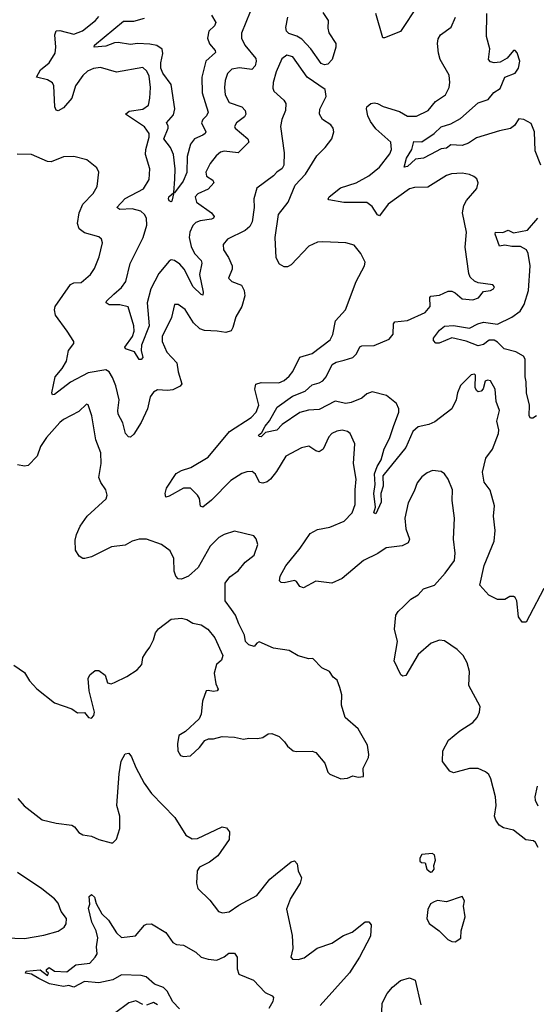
# Model space of a CAD drawing. Extents: x 2199565 to 2323334, y 894172 to 1018966.
# Tile 139 of 256: x 2304518 to 2307444, y 936728 to 942310. Entities that reach past the tile are written whole.
import ezdxf

# ---------------------------------------------------------------- set-up
doc = ezdxf.new("R2010")
doc.units = 0

msp = doc.modelspace()

# ---------------------------------------------------------------- linework, layer by layer
at = {"layer": '0CON10XD'}
for points in [[(2306775.6, 942395), (2306675, 942243.9), (2306585, 942207.1), (2306575, 942207.8), (2306535.8, 942345)], [(2305549.8, 940930.2), (2305536.4, 940865), (2305557.3, 940765), (2305555, 940748.8), (2305545, 940751.9), (2305501.1, 940795), (2305450, 940895), (2305423.8, 940925), (2305395, 940945.4), (2305375, 940948.2), (2305365, 940941.2), (2305305, 940871.6), (2305260.5, 940785), (2305240, 940705), (2305250.5, 940575), (2305208.2, 940465), (2305205.9, 940435), (2305215.6, 940395), (2305205, 940382.9), (2305194.5, 940384.5), (2305167.1, 940427.1), (2305117.5, 940445), (2305114, 940454), (2305156.2, 940513.8), (2305165.9, 940545), (2305164.7, 940574.7), (2305131.9, 940681.9), (2305084.5, 940694.5), (2305025, 940693.9), (2305007.1, 940705), (2305008.6, 940715), (2305050, 940755), (2305095, 940792.1), (2305119.1, 940825), (2305142.4, 940927.6), (2305217.7, 941075), (2305237.3, 941145), (2305235.3, 941185.2), (2305225.2, 941205.2), (2305204.4, 941225), (2305155, 941238.4), (2305084.6, 941234.6), (2305067.5, 941245), (2305115, 941296), (2305218.5, 941351.5), (2305251.5, 941405), (2305255.4, 941465.4), (2305230.9, 941545), (2305232.7, 941575), (2305251.5, 941645), (2305250.5, 941665), (2305225, 941701.8), (2305117.5, 941775), (2305138, 941792), (2305215, 941802.8), (2305247.1, 941825), (2305255.5, 941864.5), (2305258.2, 941925), (2305250.9, 941990.9), (2305238.3, 942018.3), (2305215, 942039.4), (2305065, 942012.7), (2304975, 942038.8), (2304935, 942033.9), (2304901.7, 942018.3), (2304875, 941993.3), (2304833.8, 941935), (2304812.5, 941865), (2304765, 941810), (2304735, 941794), (2304725, 941796.7), (2304716.9, 941816.9), (2304710.9, 941935), (2304703.1, 941953.1), (2304675, 941969.5), (2304612.5, 941985), (2304635.6, 942025), (2304685.2, 942064.8), (2304718.8, 942121.2), (2304722.8, 942155), (2304716.2, 942225), (2304723.3, 942246.7), (2304745, 942248.9), (2304825, 942228.2), (2304872.6, 942247.4), (2304946.7, 942305), (2304965, 942327.5)], [(2305603.9, 942335), (2305628.8, 942295), (2305620.5, 942275), (2305589.5, 942245), (2305581.5, 942205), (2305593.4, 942173.4), (2305625.6, 942135), (2305626.9, 942125), (2305571.2, 942075), (2305550, 941985), (2305551.5, 941895), (2305584.5, 941785), (2305576.5, 941765), (2305554.1, 941745), (2305546.7, 941725), (2305571.1, 941675), (2305567.9, 941665), (2305554.5, 941655.5), (2305507.8, 941635), (2305484.4, 941605), (2305465.4, 941535), (2305465.2, 941444.8), (2305443.3, 941395), (2305395, 941328.8), (2305390, 941330), (2305378.6, 941281.4), (2305375, 941276.7), (2305365, 941283.8), (2305360, 941295), (2305361.9, 941305), (2305390, 941330), (2305396.6, 941406.6), (2305397.9, 941465), (2305389, 941545), (2305370.9, 941585), (2305334.6, 941635), (2305358.5, 941695), (2305358.6, 941708.6), (2305349.2, 941725), (2305389.2, 941770.8), (2305395.5, 941805), (2305375, 941943.3), (2305327.6, 942007.6), (2305316.7, 942035), (2305316.9, 942065), (2305328.8, 942118.8), (2305325, 942142.2), (2305295, 942163.3), (2305255, 942171.6), (2305185.3, 942174.7), (2305145, 942169.1), (2305075, 942180), (2305055, 942178.8), (2305005, 942159.7), (2304940, 942155), (2304941.9, 942165), (2305105, 942301.1), (2305165, 942302.1), (2305225, 942319.5)], [(2305823.1, 942355), (2305774.5, 942234.5), (2305774.5, 942205), (2305792.7, 942165), (2305855, 942090), (2305857.7, 942075), (2305851.2, 942048.8), (2305832.5, 942027.5), (2305762.9, 942037.1), (2305719.5, 942029.5), (2305695, 942005.7), (2305681.2, 941965), (2305677.2, 941925), (2305681.6, 941885), (2305705, 941840.5), (2305775.3, 941815.3), (2305795.6, 941795), (2305798.1, 941775), (2305791.4, 941758.6), (2305746, 941725), (2305734, 941705), (2305738, 941695), (2305809.6, 941635), (2305816.5, 941615), (2305755, 941555.5), (2305675, 941564.6), (2305655, 941558.8), (2305631, 941539), (2305596.6, 941495), (2305571.2, 941445), (2305575, 941422.2), (2305610.9, 941400.9), (2305616.4, 941385), (2305585, 941348.7), (2305526.3, 941323.7), (2305511.1, 941305), (2305520, 941275), (2305603.8, 941215), (2305619.5, 941195), (2305615.7, 941185), (2305605, 941179.6), (2305540.4, 941169.6), (2305515, 941159.6), (2305497.4, 941142.6), (2305480.4, 941105), (2305477.1, 941075), (2305488.8, 941025), (2305507.2, 940985), (2305546.2, 940945), (2305549.8, 940930.2)], [(2307487.5, 939085), (2307405, 938930), (2307385.9, 938894.1), (2307365, 938893.8), (2307342.9, 938925), (2307333.8, 939015), (2307323.9, 939033.9), (2307315, 939040), (2307295, 939040), (2307265, 939023.8), (2307223.6, 939023.6), (2307175, 939047.5), (2307123.9, 939103.9), (2307148.1, 939215), (2307206.2, 939353.8), (2307210.4, 939415), (2307200.8, 939495), (2307206.9, 939555), (2307182.2, 939642.2), (2307148.7, 939688.7), (2307139.1, 939745), (2307159.1, 939825), (2307196.9, 939875), (2307230.9, 939965), (2307232.2, 939985), (2307220.6, 940035), (2307235.4, 940095), (2307217.3, 940145), (2307210.5, 940215), (2307185, 940262), (2307167.1, 940267.1), (2307155, 940260), (2307142.4, 940217.6), (2307131.1, 940205), (2307115, 940201.2), (2307105, 940207.1), (2307097.8, 940225), (2307100, 940295), (2307095, 940300), (2307075, 940296.5), (2307014.5, 940235.5), (2306998.1, 940195), (2306990.8, 940155), (2306965, 940103.8), (2306869.6, 940030.4), (2306835.3, 940014.8), (2306775, 940001.6), (2306744.6, 939975), (2306704.7, 939885.3), (2306575.3, 939725), (2306576.4, 939665), (2306563.1, 939625), (2306564.6, 939575), (2306535, 939508.8), (2306524.6, 939514.6), (2306532.9, 939547.1), (2306524.2, 939625), (2306531.1, 939675), (2306527.4, 939735), (2306541.9, 939778.1), (2306564.8, 939815), (2306583, 939877), (2306611.8, 939935), (2306636.1, 940003.9), (2306665.5, 940085), (2306665.7, 940105), (2306652, 940135), (2306595, 940180), (2306515, 940201.2), (2306485, 940190), (2306455, 940163.8), (2306395, 940139.2), (2306364.4, 940134.4), (2306305, 940146.9), (2306215, 940099.8), (2306153.2, 940096.8), (2306105, 940083.8), (2306005, 940014.7), (2305975, 939983.6), (2305909.8, 939970.2), (2305885, 939945.8), (2305875, 939946.7), (2305870.8, 939955), (2305889.4, 939970.6), (2305907.5, 940005), (2305933.6, 940036.4), (2305975.9, 940114.1), (2306063.7, 940176.3), (2306135.6, 940205), (2306175, 940240.8), (2306215, 940251.2), (2306235, 940262.8), (2306253.8, 940285), (2306287.9, 940355), (2306310.6, 940369.4), (2306355, 940379.3), (2306405.5, 940395), (2306425.4, 940415), (2306444.8, 940455.2), (2306455, 940462.1), (2306525, 940462.7), (2306610.5, 940499.5), (2306633.1, 940526.9), (2306634.5, 940585.5), (2306642.1, 940597.9), (2306715, 940604.4), (2306815, 940649.4), (2306842.7, 940685), (2306841.5, 940735), (2306846.4, 940743.6), (2306895, 940747.8), (2306945, 940770.4), (2306965, 940770.4), (2306985, 940762.2), (2307025, 940727.5), (2307085, 940722.1), (2307116.1, 940733.9), (2307145, 940769.2), (2307185, 940775.8), (2307201.2, 940785), (2307208, 940795), (2307197.4, 940807.4), (2307115, 940817.5), (2307095, 940827.3), (2307070.3, 940850.3), (2307061.5, 940871.5), (2307041.1, 941021.1), (2307049.3, 941105), (2307026.9, 941215), (2307032.8, 941257.2), (2307049.2, 941285), (2307107.2, 941352.8), (2307115.7, 941385.7), (2307107.9, 941407.9), (2307090.9, 941420.9), (2307065, 941432.5), (2307025, 941439.2), (2306964.2, 941435.8), (2306935, 941427.5), (2306829.8, 941360.2), (2306755, 941358.9), (2306725, 941350.9), (2306605, 941264.4), (2306555, 941198.1), (2306545, 941203.1), (2306515, 941250.5), (2306485, 941273.6), (2306353.2, 941273.2), (2306268, 941288), (2306264.2, 941295), (2306270, 941305), (2306335, 941356.7), (2306424, 941385), (2306495.3, 941424.7), (2306555.2, 941474.8), (2306615, 941550.6), (2306623.3, 941575), (2306619.6, 941615), (2306535, 941691.9), (2306505, 941733.3), (2306489.2, 941765), (2306482.2, 941805), (2306485, 941815.8), (2306506.7, 941835), (2306525, 941839.4), (2306545, 941835.5), (2306577.5, 941817.5), (2306668.8, 941788.8), (2306715, 941762.9), (2306765, 941763.6), (2306831.4, 941795), (2306873.1, 941846.9), (2306929.2, 941885), (2306950.6, 941925), (2306954.4, 941955), (2306950, 941995), (2306899.2, 942085), (2306889.5, 942119.5), (2306884.6, 942175), (2306889.1, 942200.9), (2306901.4, 942225), (2306962.7, 942267.3), (2306987.1, 942325)], [(2306235, 942350.6), (2306264.7, 942305), (2306262.7, 942262.7), (2306268.5, 942235), (2306308.9, 942175), (2306308.9, 942155), (2306287.1, 942085), (2306262.5, 942057.5), (2306245, 942054.6), (2306225, 942061.5), (2306167.5, 942145), (2306115, 942198.9), (2306087.6, 942217.6), (2306041.5, 942231.5), (2306028.6, 942245), (2306025.3, 942265.3), (2306035.8, 942325)], [(2307469.7, 941485), (2307437.2, 941567.2), (2307433.3, 941675), (2307415, 941720.7), (2307372.7, 941745), (2307345, 941747.3), (2307320.5, 941709.5), (2307297.1, 941692.9), (2307235, 941680.3), (2307105, 941641), (2307059.2, 941610.8), (2307025, 941596.2), (2306959.7, 941600.3), (2306935, 941582.3), (2306905, 941578.1), (2306845.3, 941545), (2306805, 941524.5), (2306760.4, 941519.6), (2306715, 941478.5), (2306695, 941474.3), (2306708.3, 941525), (2306739.8, 941575), (2306750.9, 941619.1), (2306795, 941618.2), (2306865, 941664.8), (2306905, 941702.6), (2306960.8, 941719.1), (2307015, 941749.7), (2307115, 941837.9), (2307171.7, 941858.3), (2307203.2, 941896.8), (2307240.3, 941919.7), (2307265.8, 941984.2), (2307325, 942006.5), (2307342.9, 942035), (2307350, 942075), (2307335, 942122), (2307325, 942135.6), (2307314.7, 942135.3), (2307278.8, 942091.2), (2307239.2, 942069.2), (2307205, 942065.6), (2307185, 942071.9), (2307172.9, 942085), (2307181.5, 942145), (2307162.7, 942215), (2307164.6, 942345)], [(2307455, 937617.5), (2307440, 937645), (2307427.5, 937655), (2307385, 937661.2), (2307315, 937716.2), (2307258.3, 937728.3), (2307234.1, 937744.1), (2307215, 937772.5), (2307208, 937795), (2307216.7, 937855), (2307213.3, 937905), (2307187.4, 938007.4), (2307175, 938031.2), (2307156.8, 938046.8), (2307115, 938065.6), (2307065.7, 938064.3), (2306975, 938040), (2306955, 938050), (2306913.3, 938105), (2306913.8, 938165), (2306946.2, 938225), (2307011.1, 938278.9), (2307084.4, 938325.6), (2307108.8, 938355), (2307122, 938385), (2307125.9, 938415.9), (2307061.5, 938535), (2307065.6, 938615), (2307052.9, 938665), (2307030.6, 938705), (2306995, 938740), (2306925, 938788.1), (2306895, 938793.5), (2306848, 938775), (2306775, 938711.2), (2306705, 938592.5), (2306688.3, 938588.3), (2306677, 938597), (2306639.2, 938675), (2306657.1, 938785), (2306641.4, 938855), (2306648.1, 938935), (2306660.8, 938955), (2306693.8, 938985), (2306734, 939025), (2306775, 939050), (2306805, 939084.2), (2306867.5, 939105), (2306928.3, 939171.7), (2306980, 939245), (2306984.4, 939285), (2306975.8, 939365), (2306980.8, 939485), (2306966.9, 939585), (2306970, 939645), (2306945.8, 939705), (2306923.8, 939735), (2306905, 939748.8), (2306856.4, 939753.6), (2306825, 939742), (2306795, 939718), (2306770, 939685), (2306753, 939637), (2306719.1, 939570.9), (2306700, 939485), (2306704.5, 939424.5), (2306725.8, 939365), (2306718, 939345), (2306685, 939326.7), (2306593.2, 939316.8), (2306545.5, 939284.5), (2306465, 939244.2), (2306345, 939142), (2306285, 939116.2), (2306195, 939128), (2306125, 939088.8), (2306105, 939096.7), (2306085.5, 939125.5), (2306075, 939130.8), (2306015, 939116.9), (2305998.8, 939118.8), (2305989.5, 939129.5), (2305993.3, 939155), (2306025, 939214.3), (2306106.7, 939315), (2306163.1, 939396.9), (2306205, 939420.6), (2306275, 939432.7), (2306355, 939467.3), (2306401.1, 939515), (2306417.4, 939562.6), (2306417.3, 939645), (2306424.5, 939705), (2306407.8, 939795), (2306415.6, 939905), (2306389.2, 939965), (2306375, 939975.6), (2306345, 939983.1), (2306315, 939978.1), (2306285, 939964.3), (2306268.1, 939945), (2306236.9, 939875), (2306215, 939860), (2306195.5, 939865.5), (2306155, 939892.9), (2306113.8, 939883.8), (2306025, 939835.8), (2305971.9, 939748.1), (2305938.1, 939705), (2305919.4, 939690.6), (2305895, 939681.9), (2305875.6, 939685.6), (2305853.3, 939733.3), (2305835, 939749.2), (2305805, 939747.5), (2305775, 939737.1), (2305713.1, 939696.9), (2305605, 939585.7), (2305555, 939546), (2305542.4, 939552.4), (2305536.7, 939595), (2305525.6, 939615), (2305485, 939654.4), (2305445, 939654.5), (2305365, 939608.8), (2305345, 939603.8), (2305341.2, 939625), (2305350, 939655), (2305403.3, 939736.7), (2305434.7, 939755.3), (2305487.7, 939772.3), (2305585, 939829.6), (2305705.2, 939974.8), (2305829.6, 940055), (2305856.5, 940085), (2305871.8, 940125), (2305848.7, 940215), (2305855.3, 940244.7), (2305885, 940253.1), (2305985, 940251.8), (2306015, 940263.8), (2306045, 940288.5), (2306065.5, 940315), (2306103.7, 940396.4), (2306175, 940417.3), (2306275.6, 940495), (2306290.6, 940525), (2306306.9, 940603.1), (2306362.5, 940665), (2306424.1, 940825.9), (2306471.2, 940915), (2306473.8, 940935), (2306450, 940985), (2306412.3, 941032.3), (2306365.8, 941045.8), (2306235, 941050.8), (2306205, 941049.2), (2306155, 941025.7), (2306055, 940920), (2306035, 940909.2), (2306015, 940909.2), (2305990, 940925), (2305970.3, 940960.3), (2305965.7, 941075), (2305984, 941205), (2306038.6, 941275), (2306077.5, 941372.5), (2306137.1, 941435), (2306200.9, 941539.1), (2306248, 941585), (2306286.7, 941635), (2306298, 941675), (2306294, 941695), (2306280.8, 941715), (2306233.8, 941743.8), (2306215.6, 941775), (2306217.8, 941802.2), (2306253.3, 941875), (2306248.6, 941915), (2306145.5, 941985), (2306065, 942098.9), (2306031.7, 942108.3), (2306001.9, 942088.1), (2305970.4, 942015), (2305953.1, 941955), (2305951.5, 941921.5), (2305957.5, 941905), (2306014.1, 941854.1), (2306025.4, 941835), (2306022.5, 941795), (2306002.1, 941745), (2305994.5, 941705), (2306015.5, 941555.5), (2306013.1, 941485), (2306003.6, 941466.4), (2305973.6, 941446.4), (2305955.5, 941424.5), (2305860.8, 941355), (2305843.1, 941295), (2305846, 941245), (2305834.4, 941165), (2305821.9, 941138.1), (2305795, 941114.5), (2305694.2, 941065), (2305669.4, 941035), (2305672.2, 941005), (2305701.3, 940961.3), (2305721.2, 940915), (2305721.5, 940895), (2305701.2, 940845), (2305720, 940825), (2305774, 940805), (2305789.5, 940775), (2305792.7, 940745), (2305776.2, 940685), (2305741.5, 940625), (2305725.5, 940564.5), (2305715, 940546), (2305685, 940536.5), (2305635.3, 940545.3), (2305565, 940548.2), (2305537.8, 940557.8), (2305501.2, 940591.2), (2305455, 940666.9), (2305415, 940695.7), (2305394, 940696), (2305378.4, 940621.6), (2305325.4, 940515), (2305323.8, 940485), (2305351.5, 940425), (2305407.3, 940365), (2305414.7, 940314.7), (2305435.6, 940245), (2305426.7, 940233.3), (2305385, 940212.3), (2305355, 940207.5), (2305298, 940212), (2305275, 940198.6), (2305257.3, 940172.7), (2305241.8, 940105), (2305205, 940027.5), (2305165, 939960), (2305145, 939944), (2305134.5, 939944.5), (2305117.8, 939965), (2305100.9, 940025), (2305075, 940073.3), (2305072.5, 940095), (2305081.2, 940155), (2305061.8, 940235), (2305042.6, 940282.6), (2305023.4, 940313.4), (2305005, 940324.5), (2304905, 940308.3), (2304806.2, 940255), (2304715, 940185.7), (2304703.3, 940183.3), (2304698.9, 940195), (2304717.9, 940285), (2304758, 940332), (2304783.3, 940375), (2304794.5, 940435.5), (2304823.3, 940475), (2304823.3, 940485), (2304785.6, 940545), (2304721.1, 940635), (2304713.9, 940665), (2304718.5, 940685), (2304805, 940808.6), (2304825, 940818.1), (2304865, 940821.1), (2304918.6, 940865), (2304940.3, 940899.7), (2304968.1, 940965), (2304985.8, 941045), (2304980, 941065), (2304965, 941080), (2304885, 941100.9), (2304853.8, 941123.8), (2304844, 941155), (2304855.3, 941214.7)], [(2304855.3, 941214.7), (2304875.4, 941265), (2304932.9, 941325), (2304957.1, 941365), (2304965.8, 941445), (2304955, 941470), (2304897.5, 941515), (2304825, 941534), (2304765, 941531.9), (2304695, 941503.8), (2304675, 941506.5), (2304585, 941546.7), (2304503, 941547)], [(2307445.8, 940065), (2307425, 940051.4), (2307411.3, 940051.3), (2307403.9, 940063.9), (2307405.6, 940125.6), (2307388.1, 940195), (2307387.6, 940257.6), (2307381.4, 940285), (2307380.8, 940385), (2307372.4, 940402.4), (2307327.7, 940427.7), (2307262.5, 940445), (2307225, 940481.9), (2307205, 940493.5), (2307177.2, 940492.8), (2307145, 940469.2), (2307115, 940460.9), (2307047.7, 940487.7), (2306965, 940506), (2306894.5, 940475.5), (2306875, 940475.7), (2306861.2, 940491.2), (2306862.4, 940505), (2306895, 940550.6), (2306925, 940572.5), (2306975, 940576.4), (2307065, 940560.8), (2307113.4, 940586.6), (2307145, 940594.6), (2307225, 940584.4), (2307306.5, 940623.5), (2307352.6, 940657.4), (2307374.6, 940695), (2307400.7, 940775), (2307408.9, 940915), (2307398.5, 940985), (2307387.8, 941005), (2307355, 941023.6), (2307305, 941024.7), (2307265, 941031.3), (2307235, 941026.9), (2307210.8, 941095), (2307213.3, 941105), (2307255, 941104.2), (2307285, 941117.1), (2307315, 941102.5), (2307395, 941117.1), (2307452.6, 941185)], [(2304485, 938651.2), (2304545, 938608.8), (2304572.6, 938562.6), (2304615, 938516), (2304715, 938438), (2304813, 938403), (2304845, 938381.2), (2304885, 938383.3), (2304907.5, 938355), (2304925, 938351.2), (2304937.5, 938365), (2304940.8, 938385), (2304911.1, 938505), (2304906, 938575), (2304914.2, 938595.8), (2304945, 938620), (2304965, 938620), (2305001.2, 938595), (2305015, 938550), (2305035, 938546), (2305055, 938552.5), (2305125, 938585.8), (2305182.5, 938625), (2305209.2, 938655), (2305215.9, 938694.1), (2305233.8, 938725), (2305255, 938753.3), (2305276, 938795), (2305286.2, 938835), (2305303.1, 938856.9), (2305375, 938912.5), (2305435, 938916.7), (2305465, 938910), (2305498.3, 938888.3), (2305545, 938878.8), (2305583.3, 938855), (2305623.3, 938805), (2305667.5, 938705), (2305660.7, 938679.3), (2305633.3, 938655), (2305620, 938605), (2305628.8, 938545), (2305641.2, 938515), (2305636.7, 938505), (2305615, 938500.8), (2305585, 938508), (2305573.3, 938505), (2305553.9, 938446.1), (2305546.4, 938373.6), (2305533.6, 938346.4), (2305457.5, 938275), (2305418.3, 938251.7), (2305411.2, 938205), (2305413.8, 938165), (2305429.3, 938139.3), (2305445, 938133.3), (2305485, 938137.5), (2305536.7, 938185), (2305566.4, 938223.6), (2305587, 938233), (2305615, 938232.5), (2305663.9, 938246.1), (2305735, 938242), (2305785, 938231.2), (2305815, 938237.5), (2305865, 938234.3), (2305895, 938240.8), (2305925, 938262.5), (2305945, 938264.3), (2305987, 938247), (2306017.1, 938217.1), (2306035, 938192.5), (2306066.1, 938166.1), (2306085, 938161.2), (2306174.1, 938164.1), (2306195, 938156.7), (2306245.7, 938095.7), (2306263.3, 938045), (2306275, 938033.8), (2306337, 938007), (2306375, 938011.2), (2306405, 938023.3), (2306435, 938016.7), (2306465, 938020), (2306463, 938067), (2306493.3, 938126.7), (2306496.1, 938143.9), (2306487.3, 938197.3), (2306435, 938290), (2306362, 938355), (2306340, 938425), (2306342.7, 938482.7), (2306332, 938525), (2306316.2, 938565), (2306293, 938583), (2306272.5, 938615), (2306230, 938635), (2306178.3, 938688.3), (2306155, 938687.5), (2306095, 938703.3), (2306045, 938733.3), (2305955, 938747.5), (2305875, 938782.5), (2305860, 938775), (2305845, 938756.7), (2305815, 938766), (2305796.2, 938785), (2305791.7, 938821.7), (2305758, 938885), (2305740, 938935), (2305716.9, 938966.9), (2305680.6, 939015), (2305682.2, 939115), (2305708.5, 939151.5), (2305755, 939185.8), (2305795, 939234), (2305845.8, 939275), (2305865.8, 939335), (2305857.7, 939367.7), (2305843.9, 939383.9), (2305735, 939410.8), (2305675, 939391.9), (2305645, 939375.6), (2305595.8, 939325), (2305528, 939205), (2305474.3, 939155.7), (2305435, 939138.8), (2305415, 939141.2), (2305401.2, 939155), (2305393, 939183), (2305391.4, 939255), (2305369.5, 939299.5), (2305320, 939335), (2305235, 939364.5), (2305195, 939364.5), (2305155, 939353.5), (2305115, 939330.4), (2305038.3, 939321.7), (2304925, 939265.8), (2304886.1, 939256.1), (2304875, 939256.2), (2304855, 939268.8), (2304833.6, 939303.6), (2304831.3, 939358.7), (2304839.1, 939390.9), (2304860.7, 939439.3), (2304899.2, 939495), (2305006.9, 939593.1), (2305012.5, 939615), (2305006.2, 939645), (2304976.7, 939686.7), (2304966.7, 939715), (2304979.5, 939795), (2304977.3, 939855), (2304948.8, 939928.8), (2304925.5, 940065), (2304905, 940127.5), (2304895, 940130), (2304851.7, 940088.3), (2304765, 940043.5), (2304745, 940026.7), (2304668.6, 939941.4), (2304635, 939890), (2304615.8, 939835), (2304565, 939782.5), (2304545, 939780), (2304505, 939787.5)], [(2304506, 937895), (2304542.6, 937852.6), (2304645, 937774.4), (2304725, 937755.5), (2304813.5, 937743.5), (2304827.5, 937735), (2304852.9, 937702.9), (2304875, 937689.1), (2304925, 937681.9), (2304965, 937663.1), (2305035, 937643.8), (2305045, 937644), (2305065.6, 937665), (2305085.5, 937725.5), (2305084.4, 937795), (2305068.6, 937855), (2305080.6, 938035), (2305092.8, 938107.2), (2305115, 938148.8), (2305135, 938152.5), (2305151.2, 938131.2), (2305175, 938071.2), (2305222.2, 937982.2), (2305263.3, 937923.3), (2305396.6, 937786.6), (2305457.8, 937687.8), (2305495, 937667.3), (2305525, 937667.5), (2305665, 937733.8), (2305688.3, 937728.3), (2305706, 937706), (2305705, 937663.3), (2305639.5, 937570.5), (2305592, 937535), (2305536.2, 937505), (2305522.5, 937485), (2305518.8, 937415), (2305526.7, 937385), (2305595, 937319.2), (2305644.6, 937254.6), (2305666.5, 937246.5), (2305705, 937252.5), (2305758.8, 937291.2), (2305860, 937345), (2305935, 937437.1), (2305965.8, 937465)], [(2307450, 937965), (2307435.7, 937905), (2307438.6, 937885), (2307452.7, 937852.7)], [(2306845, 937477.5), (2306855, 937480), (2306866.1, 937493.9), (2306863.3, 937515), (2306873.3, 937545), (2306867.5, 937575), (2306855, 937583.3), (2306795, 937577.5), (2306783.6, 937556.4), (2306785, 937540), (2306793, 937533), (2306815, 937530), (2306823.6, 937493.6), (2306845, 937477.5)], [(2305965.8, 937465), (2306055, 937536.2), (2306075, 937542.5), (2306088.8, 937525), (2306096, 937485), (2306113.8, 937445), (2306106, 937415), (2306052, 937328), (2306028.3, 937268.3), (2306061.7, 937118.3), (2306064, 937045), (2306053.3, 936995), (2306062.5, 936985), (2306095, 936982.5), (2306128.3, 936991.7), (2306203.2, 937046.8), (2306285, 937075.7), (2306351.7, 937118.3), (2306401.9, 937138.1), (2306475, 937196.2), (2306495, 937196.7), (2306509.2, 937179.2), (2306504, 937115), (2306443.1, 936995), (2306385, 936906), (2306219.1, 936720.9)], [(2304435, 937104.4), (2304545, 937102.2), (2304655, 937120), (2304735, 937143.5), (2304769.2, 937165), (2304781.4, 937185), (2304783.1, 937215), (2304753.3, 937255), (2304735, 937301.2), (2304715, 937325.7), (2304642.9, 937382.9), (2304505, 937475.4)], [(2305422.2, 936702.2), (2305385, 936742.3), (2305352.3, 936802.3), (2305332.9, 936822.9), (2305281.9, 936841.9), (2305233.5, 936883.5), (2305205, 936892.2), (2305095, 936895.4), (2305045, 936866.2), (2304965, 936850.4), (2304885, 936857.1), (2304825, 936826.4), (2304795, 936834.5), (2304765, 936829.1), (2304686.7, 936845), (2304625, 936873.8), (2304585, 936899.2), (2304550, 936905), (2304554, 936916), (2304633.3, 936923.3), (2304675, 936892.5), (2304680, 936905), (2304670, 936915), (2304670, 936925), (2304685, 936937.5), (2304715, 936916.7), (2304785, 936912), (2304835, 936951.9), (2304915, 936961.4), (2304945.8, 936995), (2304955.6, 937015), (2304952.1, 937055), (2304960, 937105), (2304950.6, 937145), (2304925.6, 937194.4), (2304906.7, 937273.3), (2304914.1, 937295.9), (2304911.2, 937338.8), (2304925, 937351.2), (2304940.8, 937335), (2304950, 937300), (2304981.9, 937241.9), (2305020, 937205), (2305065, 937133.3), (2305095, 937106.7), (2305173.9, 937116.1), (2305223.9, 937176.1), (2305235, 937183.3), (2305265, 937183.8), (2305345, 937136.2), (2305385, 937078), (2305405, 937068), (2305445, 937063.8), (2305515, 937023.8), (2305545, 936996.2), (2305585, 936984), (2305635, 936978.8), (2305675, 936996.7), (2305702.3, 937017.7), (2305735, 937018.8), (2305750, 936995), (2305749.5, 936929.5), (2305758.8, 936898.8), (2305841.2, 936865), (2305908.8, 936795), (2305947.1, 936777.1), (2305956, 936766), (2305952.5, 936745), (2305928.6, 936705)], [(2306985, 937083.3), (2307016.2, 937103.8), (2307018.8, 937145), (2307041.4, 937225), (2307031.2, 937285), (2307036.7, 937315), (2307025, 937340), (2306935, 937310), (2306885, 937316.2), (2306865, 937310), (2306845, 937297.5), (2306828.8, 937265), (2306824, 937215), (2306837.3, 937187.3), (2306894.3, 937144.3), (2306943.3, 937095), (2306965, 937084), (2306985, 937083.3)], [(2306566.9, 936635), (2306571.6, 936735), (2306599.5, 936790.5), (2306628.6, 936825), (2306675, 936862.5), (2306725, 936878), (2306757.5, 936865), (2306790.8, 936725)], [(2305215, 936727.1), (2305175, 936747.5), (2305135, 936735.8), (2305054.4, 936675.6)], [(2305297.3, 936725), (2305275, 936738.8), (2305235, 936724.4)]]:
    msp.add_lwpolyline(points, dxfattribs=at)

doc.saveas('drawing.dxf')
